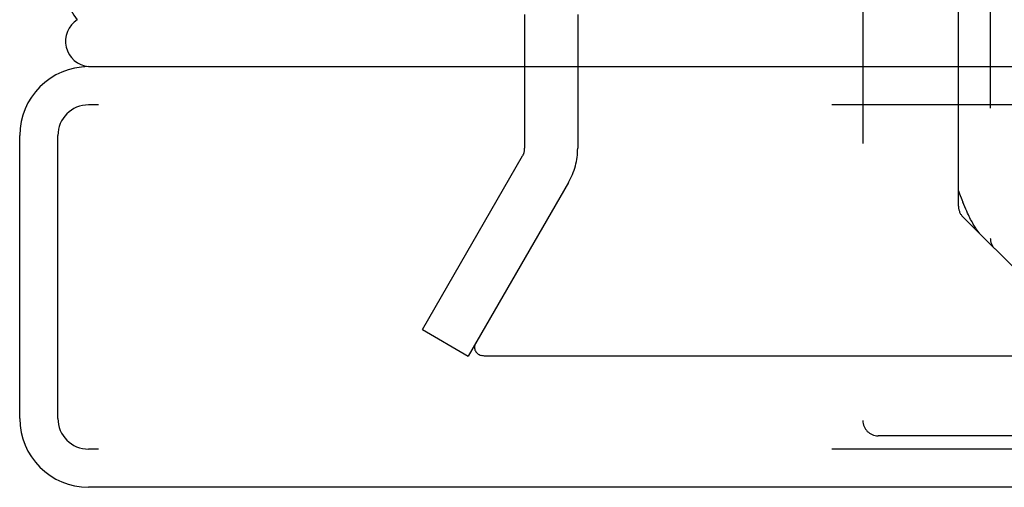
# Model space of a CAD drawing. Header units: inches. Extents: x 0 to 262, y 0 to 169.
# Tile 219 of 256: x 45.494 to 47.425, y 139.707 to 140.624. Entities that reach past the tile are written whole.
import ezdxf

# ---------------------------------------------------------------- set-up
doc = ezdxf.new("R2010")
doc.units = ezdxf.units.IN
doc.header["$LTSCALE"] = 14.384615
doc.header["$MEASUREMENT"] = 0
doc.linetypes.add('HIDDEN', pattern=[0.2, 0.1, -0.1])
doc.layers.add('DEFAULT_2', color=8, linetype='HIDDEN')
doc.layers.add('LEFTHAND_DOOR_ASSEMBLY', color=7, linetype='CONTINUOUS')

msp = doc.modelspace()

# ---------------------------------------------------------------- linework, layer by layer
at = {"layer": 'DEFAULT_2', "color": 8, "linetype": 'HIDDEN'}
for p, q in [((46.4847, 140.634), (46.4847, 140.3714)), ((46.5887, 140.634), (46.5887, 140.3714)), ((46.2841, 140.016), (46.4806, 140.3564)), ((46.5707, 140.3044), (46.3742, 139.964)), ((46.2841, 140.016), (46.3742, 139.964)), ((79.3697, 139.964), (46.4062, 139.964))]:
    msp.add_line(p, q, dxfattribs=at)
for points in [[(46.3883, 139.9891), (46.3874, 139.9873), (46.3868, 139.9854), (46.3864, 139.9835), (46.3862, 139.9815), (46.3862, 139.9813)], [(46.3862, 139.9813), (46.3863, 139.9796), (46.3867, 139.9776), (46.3873, 139.9758), (46.3881, 139.9739), (46.3892, 139.9722), (46.3905, 139.9706), (46.392, 139.9691), (46.3937, 139.9678), (46.3955, 139.9667), (46.3975, 139.9657), (46.3996, 139.965)], [(46.4062, 139.964), (46.404, 139.9641), (46.4017, 139.9644), (46.3996, 139.965)]]:
    msp.add_lwpolyline(points, dxfattribs=at)
for radius in [0.03, 0.134]:
    msp.add_arc((46.4547, 140.3714), radius, 330, 360, dxfattribs=at)
at = {"layer": 'LEFTHAND_DOOR_ASSEMBLY', "color": 8, "linetype": 'HIDDEN'}
for p, q in [((47.3979, 141.8888), (47.3979, 140.1954)), ((47.1479, 141.819), (47.1479, 139.8375)), ((47.3354, 140.2579), (47.3354, 141.819)), ((80.1719, 140.4565), (45.6294, 140.4565)), ((45.5694, 139.8415), (45.5694, 140.3965)), ((47.3421, 140.2709), (47.3442, 140.2657)), ((47.5227, 140.0583), (47.3442, 140.2367)), ((48.3349, 139.8075), (47.1779, 139.8075)), ((80.1719, 139.7815), (45.6294, 139.7815))]:
    msp.add_line(p, q, dxfattribs=at)
at = {"layer": 'LEFTHAND_DOOR_ASSEMBLY', "color": 3, "linetype": 'Continuous'}
for p, q in [((45.6294, 140.5315), (80.1719, 140.5315)), ((45.4944, 139.8415), (45.4944, 140.3965)), ((80.1719, 139.7065), (45.6294, 139.7065))]:
    msp.add_line(p, q, dxfattribs=at)
at = {"layer": 'LEFTHAND_DOOR_ASSEMBLY', "color": 8, "linetype": 'HIDDEN'}
for points in [[(47.3354, 140.2879), (47.3377, 140.282), (47.3421, 140.2709)], [(47.3824, 140.1985), (47.3815, 140.1995), (47.3805, 140.2005), (47.3795, 140.2015), (47.3786, 140.2026), (47.3776, 140.2038), (47.3766, 140.205), (47.3756, 140.2062), (47.3746, 140.2075), (47.3735, 140.2089), (47.3725, 140.2103), (47.3714, 140.2118), (47.3703, 140.2134), (47.3692, 140.215), (47.3681, 140.2167), (47.3669, 140.2186), (47.3657, 140.2205), (47.3645, 140.2225), (47.3633, 140.2247), (47.362, 140.227), (47.3607, 140.2294), (47.3593, 140.232), (47.3579, 140.2348), (47.3564, 140.2378), (47.3549, 140.241), (47.3533, 140.2444), (47.3516, 140.2481), (47.3499, 140.2521), (47.3481, 140.2564), (47.3462, 140.2609), (47.3442, 140.2657)]]:
    msp.add_lwpolyline(points, dxfattribs=at)
at = {"layer": 'LEFTHAND_DOOR_ASSEMBLY', "color": 7, "linetype": 'Continuous'}
msp.add_arc((45.6344, 140.5815), 0.05, 122.6718, 264.3335, dxfattribs=at)
at = {"layer": 'LEFTHAND_DOOR_ASSEMBLY', "color": 3, "linetype": 'Continuous'}
for centre, start, end in [((45.6294, 140.3965), 90, 180), ((45.6294, 139.8415), 180, 270)]:
    msp.add_arc(centre, 0.135, start, end, dxfattribs=at)
at = {"layer": 'LEFTHAND_DOOR_ASSEMBLY', "color": 8, "linetype": 'HIDDEN'}
for centre, radius, start, end in [((45.6294, 140.3965), 0.06, 90, 180), ((47.3654, 140.2579), 0.03, 180, 225), ((47.4279, 140.1954), 0.03, 180, 225), ((45.6294, 139.8415), 0.06, 180, 270), ((47.1779, 139.8375), 0.03, 180, 270)]:
    msp.add_arc(centre, radius, start, end, dxfattribs=at)
at = {"layer": 'LEFTHAND_DOOR_ASSEMBLY', "color": 7, "linetype": 'Continuous'}
msp.add_ellipse((45.844, 140.699), major_axis=(0.265, 0), ratio=0.632157, start_param=-3.140119, end_param=-2.674506, dxfattribs=at)

doc.saveas('drawing.dxf')
